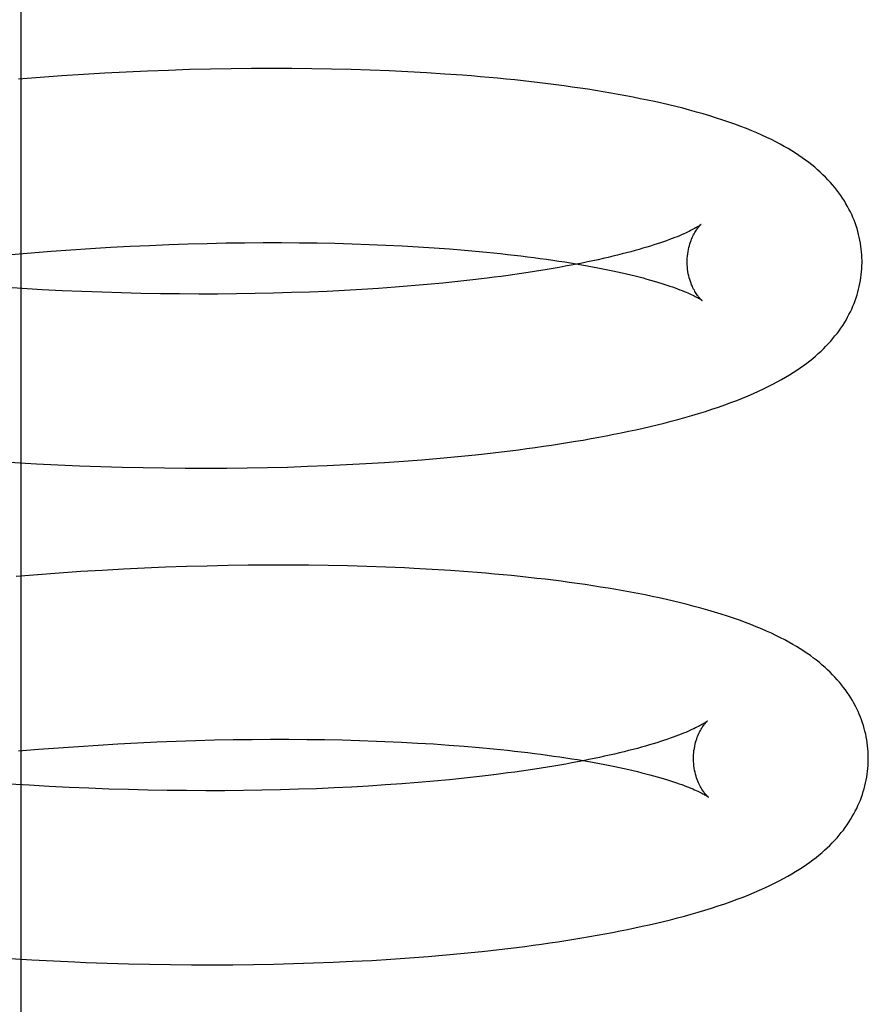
# Model space of a CAD drawing. Header units: inches. Extents: x 0 to 204, y 0 to 132.
# Tile 79 of 118: x 123.0868 to 123.1839, y 48.6282 to 48.7408. Entities that reach past the tile are written whole.
import ezdxf

# ---------------------------------------------------------------- set-up
doc = ezdxf.new("R2010")
doc.units = ezdxf.units.IN
doc.header["$LTSCALE"] = 11.243375
doc.header["$MEASUREMENT"] = 0
doc.linetypes.add('HIDDEN', pattern=[0.2, 0.1, -0.1])
doc.layers.add('DEFAULT_2', color=8, linetype='HIDDEN')

msp = doc.modelspace()

# ---------------------------------------------------------------- linework, layer by layer
at = {"layer": 'DEFAULT_2', "color": 8, "linetype": 'HIDDEN'}
for p, q in [((123.08692, 48.75702), (123.08692, 48.53702)), ((123.09655, 48.73466), (123.0941, 48.73451)), ((123.09899, 48.73478), (123.09655, 48.73466)), ((123.10142, 48.73489), (123.09899, 48.73478)), ((123.10384, 48.73498), (123.10142, 48.73489)), ((123.10624, 48.73506), (123.10384, 48.73498)), ((123.10862, 48.73512), (123.10624, 48.73506)), ((123.11098, 48.73516), (123.10862, 48.73512)), ((123.11333, 48.73519), (123.11098, 48.73516)), ((123.11565, 48.7352), (123.11333, 48.73519)), ((123.11795, 48.73519), (123.11565, 48.7352)), ((123.12023, 48.73517), (123.11795, 48.73519)), ((123.12248, 48.73513), (123.12023, 48.73517)), ((123.12471, 48.73507), (123.12248, 48.73513)), ((123.12691, 48.735), (123.12471, 48.73507)), ((123.12908, 48.73492), (123.12691, 48.735)), ((123.13122, 48.73481), (123.12908, 48.73492)), ((123.13334, 48.7347), (123.13122, 48.73481)), ((123.13542, 48.73456), (123.13334, 48.7347)), ((123.08916, 48.73418), (123.08668, 48.73398)), ((123.09163, 48.73435), (123.08916, 48.73418)), ((123.0941, 48.73451), (123.09163, 48.73435)), ((123.08811, 48.71412), (123.09039, 48.7143)), ((123.09039, 48.7143), (123.09266, 48.71447)), ((123.09266, 48.71447), (123.09492, 48.71462)), ((123.09492, 48.71462), (123.09718, 48.71475)), ((123.09718, 48.71475), (123.09942, 48.71487)), ((123.09942, 48.71487), (123.10165, 48.71497)), ((123.10165, 48.71497), (123.10386, 48.71506)), ((123.10386, 48.71506), (123.10606, 48.71514)), ((123.10606, 48.71514), (123.10824, 48.71519)), ((123.10824, 48.71519), (123.1104, 48.71524)), ((123.1104, 48.71524), (123.11253, 48.71527)), ((123.11253, 48.71527), (123.11465, 48.71528)), ((123.11465, 48.71528), (123.11674, 48.71528)), ((123.11674, 48.71528), (123.1188, 48.71527)), ((123.1188, 48.71527), (123.12084, 48.71525)), ((123.12084, 48.71525), (123.12285, 48.71521)), ((123.12285, 48.71521), (123.12483, 48.71515)), ((123.12483, 48.71515), (123.12677, 48.71508)), ((123.12677, 48.71508), (123.12868, 48.715)), ((123.12868, 48.715), (123.13056, 48.71491)), ((123.13056, 48.71491), (123.1324, 48.71481)), ((123.1324, 48.71481), (123.1342, 48.71469)), ((123.1342, 48.71469), (123.13596, 48.71456)), ((123.13596, 48.71456), (123.13769, 48.71442)), ((123.08582, 48.71393), (123.08811, 48.71412)), ((123.13863, 48.71102), (123.13694, 48.71083)), ((123.14028, 48.71122), (123.13863, 48.71102)), ((123.08708, 48.71002), (123.08479, 48.71017)), ((123.08937, 48.70989), (123.08708, 48.71002)), ((123.09165, 48.70978), (123.08937, 48.70989)), ((123.12397, 48.70981), (123.12198, 48.70971)), ((123.12593, 48.70992), (123.12397, 48.70981)), ((123.12786, 48.71005), (123.12593, 48.70992)), ((123.12975, 48.71018), (123.12786, 48.71005)), ((123.1316, 48.71033), (123.12975, 48.71018)), ((123.13342, 48.71048), (123.1316, 48.71033)), ((123.1352, 48.71065), (123.13342, 48.71048)), ((123.13694, 48.71083), (123.1352, 48.71065)), ((123.09392, 48.70968), (123.09165, 48.70978)), ((123.09618, 48.7096), (123.09392, 48.70968)), ((123.09843, 48.70953), (123.09618, 48.7096)), ((123.10067, 48.70947), (123.09843, 48.70953)), ((123.10289, 48.70943), (123.10067, 48.70947)), ((123.1051, 48.70941), (123.10289, 48.70943)), ((123.10729, 48.7094), (123.1051, 48.70941)), ((123.10946, 48.7094), (123.10729, 48.7094)), ((123.11161, 48.70942), (123.10946, 48.7094)), ((123.11373, 48.70945), (123.11161, 48.70942)), ((123.11584, 48.7095), (123.11373, 48.70945)), ((123.11791, 48.70956), (123.11584, 48.7095)), ((123.11996, 48.70963), (123.11791, 48.70956)), ((123.12198, 48.70971), (123.11996, 48.70963)), ((123.13489, 48.69063), (123.13694, 48.69082)), ((123.13694, 48.69082), (123.13896, 48.69102)), ((123.08501, 48.6902), (123.08748, 48.69006)), ((123.09118, 48.68987), (123.09364, 48.68977)), ((123.09364, 48.68977), (123.09609, 48.68968)), ((123.09609, 48.68968), (123.09852, 48.68961)), ((123.09852, 48.68961), (123.10094, 48.68956)), ((123.10094, 48.68956), (123.10335, 48.68952)), ((123.10335, 48.68952), (123.10574, 48.6895)), ((123.11048, 48.6895), (123.11282, 48.68953)), ((123.11282, 48.68953), (123.11514, 48.68957)), ((123.11514, 48.68957), (123.11743, 48.68962)), ((123.11743, 48.68962), (123.11971, 48.6897)), ((123.11971, 48.6897), (123.12196, 48.68978)), ((123.12196, 48.68978), (123.12418, 48.68989)), ((123.12418, 48.68989), (123.12638, 48.69001)), ((123.12638, 48.69001), (123.12855, 48.69014)), ((123.12855, 48.69014), (123.13069, 48.69029)), ((123.13069, 48.69029), (123.13281, 48.69045)), ((123.13281, 48.69045), (123.13489, 48.69063)), ((123.10574, 48.6895), (123.10812, 48.68949)), ((123.10812, 48.68949), (123.11048, 48.6895)), ((123.10825, 48.6783), (123.10587, 48.67823)), ((123.11061, 48.67835), (123.10825, 48.6783)), ((123.11295, 48.67838), (123.11061, 48.67835)), ((123.11527, 48.6784), (123.11295, 48.67838)), ((123.11756, 48.6784), (123.11527, 48.6784)), ((123.11984, 48.67839), (123.11756, 48.6784)), ((123.12209, 48.67836), (123.11984, 48.67839)), ((123.12432, 48.67831), (123.12209, 48.67836)), ((123.12652, 48.67825), (123.12432, 48.67831)), ((123.08886, 48.67731), (123.0864, 48.67711)), ((123.09133, 48.67749), (123.08886, 48.67731)), ((123.09378, 48.67766), (123.09133, 48.67749)), ((123.09622, 48.6778), (123.09378, 48.67766)), ((123.09866, 48.67794), (123.09622, 48.6778)), ((123.10108, 48.67805), (123.09866, 48.67794)), ((123.10348, 48.67815), (123.10108, 48.67805)), ((123.10587, 48.67823), (123.10348, 48.67815)), ((123.12869, 48.67817), (123.12652, 48.67825)), ((123.134, 48.67791), (123.1319, 48.67803)), ((123.13608, 48.67778), (123.134, 48.67791)), ((123.09803, 48.65797), (123.10027, 48.65808)), ((123.10027, 48.65808), (123.1025, 48.65819)), ((123.1025, 48.65819), (123.10471, 48.65827)), ((123.10471, 48.65827), (123.10691, 48.65835)), ((123.10691, 48.65835), (123.10909, 48.65841)), ((123.10909, 48.65841), (123.11124, 48.65845)), ((123.11124, 48.65845), (123.11338, 48.65848)), ((123.11338, 48.65848), (123.11549, 48.65849)), ((123.11549, 48.65849), (123.11758, 48.65849)), ((123.11758, 48.65849), (123.11965, 48.65848)), ((123.11965, 48.65848), (123.12168, 48.65845)), ((123.12168, 48.65845), (123.12369, 48.65841)), ((123.12369, 48.65841), (123.12566, 48.65836)), ((123.12566, 48.65836), (123.12761, 48.65829)), ((123.13046, 48.65816), (123.13231, 48.65806)), ((123.13231, 48.65806), (123.13413, 48.65795)), ((123.08668, 48.65715), (123.08897, 48.65734)), ((123.08897, 48.65734), (123.09124, 48.65752)), ((123.09124, 48.65752), (123.09352, 48.65768)), ((123.09352, 48.65768), (123.09578, 48.65783)), ((123.09578, 48.65783), (123.09803, 48.65797)), ((123.13413, 48.65795), (123.13591, 48.65783)), ((123.13591, 48.65783), (123.13765, 48.6577)), ((123.13765, 48.6577), (123.13935, 48.65755)), ((123.13237, 48.65354), (123.13052, 48.65339)), ((123.13419, 48.6537), (123.13237, 48.65354)), ((123.13596, 48.65386), (123.13419, 48.6537)), ((123.1377, 48.65404), (123.13596, 48.65386)), ((123.13939, 48.65423), (123.1377, 48.65404)), ((123.14104, 48.65443), (123.13939, 48.65423)), ((123.08788, 48.65323), (123.08559, 48.65337)), ((123.09017, 48.6531), (123.08788, 48.65323)), ((123.09245, 48.65299), (123.09017, 48.6531)), ((123.09472, 48.65289), (123.09245, 48.65299)), ((123.09698, 48.6528), (123.09472, 48.65289)), ((123.09923, 48.65273), (123.09698, 48.6528)), ((123.10147, 48.65268), (123.09923, 48.65273)), ((123.10369, 48.65264), (123.10147, 48.65268)), ((123.10589, 48.65262), (123.10369, 48.65264)), ((123.10808, 48.65261), (123.10589, 48.65262)), ((123.11025, 48.65261), (123.10808, 48.65261)), ((123.1124, 48.65263), (123.11025, 48.65261)), ((123.11452, 48.65266), (123.1124, 48.65263)), ((123.11662, 48.65271), (123.11452, 48.65266)), ((123.1187, 48.65277), (123.11662, 48.65271)), ((123.12074, 48.65284), (123.1187, 48.65277)), ((123.12276, 48.65293), (123.12074, 48.65284)), ((123.12475, 48.65302), (123.12276, 48.65293)), ((123.12671, 48.65314), (123.12475, 48.65302)), ((123.12863, 48.65326), (123.12671, 48.65314)), ((123.13052, 48.65339), (123.12863, 48.65326)), ((123.08572, 48.63341), (123.08819, 48.63327)), ((123.08819, 48.63327), (123.09066, 48.63314)), ((123.12709, 48.63321), (123.12926, 48.63335)), ((123.12926, 48.63335), (123.13141, 48.63349)), ((123.13141, 48.63349), (123.13352, 48.63366)), ((123.13352, 48.63366), (123.1356, 48.63383)), ((123.1356, 48.63383), (123.13766, 48.63403)), ((123.13766, 48.63403), (123.13968, 48.63423)), ((123.09066, 48.63314), (123.09312, 48.63303)), ((123.0968, 48.63289), (123.09923, 48.63282)), ((123.09923, 48.63282), (123.10165, 48.63276)), ((123.10165, 48.63276), (123.10406, 48.63273)), ((123.10406, 48.63273), (123.10646, 48.6327)), ((123.10646, 48.6327), (123.10883, 48.6327)), ((123.10883, 48.6327), (123.11119, 48.63271)), ((123.11119, 48.63271), (123.11353, 48.63273)), ((123.11353, 48.63273), (123.11585, 48.63278)), ((123.11585, 48.63278), (123.11814, 48.63283)), ((123.11814, 48.63283), (123.12042, 48.63291)), ((123.12042, 48.63291), (123.12267, 48.63299)), ((123.12267, 48.63299), (123.12489, 48.6331)), ((123.12489, 48.6331), (123.12709, 48.63321))]:
    msp.add_line(p, q, dxfattribs=at)
for points in [[(123.18316, 48.71325), (123.18315, 48.71353), (123.18314, 48.71387), (123.18311, 48.71421), (123.18308, 48.71455), (123.18303, 48.71489), (123.18298, 48.71522), (123.18292, 48.71556), (123.18285, 48.71589), (123.18277, 48.71622), (123.18268, 48.71655), (123.18259, 48.71688), (123.18248, 48.7172), (123.18237, 48.71753), (123.18225, 48.71785), (123.18212, 48.71817), (123.18198, 48.71848), (123.18183, 48.7188), (123.18167, 48.71911), (123.1815, 48.71942), (123.18132, 48.71973), (123.18114, 48.72004), (123.18094, 48.72035), (123.18074, 48.72065), (123.18052, 48.72096), (123.18029, 48.72126), (123.18005, 48.72157), (123.1798, 48.72187), (123.17954, 48.72217), (123.17926, 48.72247), (123.17898, 48.72276), (123.17869, 48.72305), (123.17838, 48.72334), (123.17807, 48.72362), (123.17775, 48.7239), (123.17741, 48.72417), (123.17706, 48.72444), (123.17671, 48.72471), (123.17633, 48.72498), (123.17595, 48.72524), (123.17555, 48.7255), (123.17513, 48.72577), (123.1747, 48.72603), (123.17425, 48.72628), (123.17378, 48.72654), (123.17329, 48.7268), (123.17279, 48.72706), (123.17226, 48.72731), (123.17171, 48.72757), (123.17114, 48.72782), (123.17054, 48.72807), (123.16993, 48.72832), (123.16929, 48.72857), (123.16863, 48.72881), (123.16794, 48.72906), (123.16724, 48.7293), (123.16651, 48.72953), (123.16577, 48.72976), (123.165, 48.72999), (123.16423, 48.73021), (123.16344, 48.73043), (123.16265, 48.73064), (123.16185, 48.73084), (123.16105, 48.73103), (123.16025, 48.73122), (123.15944, 48.7314), (123.15862, 48.73157), (123.1578, 48.73174), (123.15697, 48.73191), (123.15613, 48.73207), (123.15528, 48.73223), (123.15442, 48.73238), (123.15355, 48.73253), (123.15268, 48.73267), (123.15179, 48.73281), (123.1509, 48.73294), (123.14999, 48.73307), (123.14908, 48.7332), (123.14816, 48.73332), (123.14724, 48.73344), (123.1463, 48.73356), (123.14535, 48.73367), (123.1444, 48.73377), (123.14343, 48.73388), (123.14246, 48.73398), (123.14148, 48.73407), (123.14049, 48.73416), (123.13949, 48.73425), (123.13849, 48.73434), (123.13747, 48.73442), (123.13542, 48.73456)], [(123.16476, 48.71736), (123.16475, 48.71736), (123.16473, 48.71734), (123.1647, 48.71732), (123.16467, 48.7173), (123.16462, 48.71726), (123.16456, 48.71723), (123.1645, 48.71718), (123.16442, 48.71713), (123.16433, 48.71708), (123.16423, 48.71702), (123.16412, 48.71696), (123.164, 48.71689), (123.16386, 48.71681), (123.16371, 48.71673), (123.16355, 48.71665), (123.16337, 48.71656), (123.16318, 48.71647), (123.16298, 48.71638), (123.16276, 48.71628), (123.16252, 48.71618), (123.16227, 48.71607), (123.16201, 48.71596), (123.16173, 48.71585), (123.16144, 48.71574), (123.16113, 48.71562), (123.1608, 48.7155), (123.16046, 48.71538), (123.16011, 48.71526), (123.15974, 48.71514), (123.15935, 48.71501), (123.15895, 48.71489), (123.15854, 48.71476), (123.1581, 48.71463), (123.15766, 48.7145), (123.1572, 48.71437), (123.15672, 48.71424), (123.15623, 48.71411), (123.15572, 48.71398), (123.1552, 48.71385), (123.15467, 48.71372), (123.15412, 48.71359), (123.15355, 48.71346), (123.15297, 48.71333), (123.15238, 48.7132), (123.15177, 48.71307), (123.15115, 48.71295), (123.15052, 48.71282), (123.14987, 48.71269), (123.14921, 48.71257), (123.14853, 48.71245), (123.14784, 48.71233), (123.14714, 48.71221), (123.14643, 48.71209), (123.1457, 48.71198), (123.14496, 48.71186), (123.14421, 48.71175), (123.14345, 48.71164), (123.14268, 48.71153), (123.14189, 48.71142), (123.14109, 48.71132), (123.14028, 48.71122)], [(123.16316, 48.71299), (123.16316, 48.71323), (123.16317, 48.71349), (123.16319, 48.71375), (123.16322, 48.714), (123.16326, 48.71425), (123.1633, 48.71448), (123.16335, 48.71471), (123.16341, 48.71492), (123.16347, 48.71513), (123.16353, 48.71533), (123.1636, 48.71552), (123.16367, 48.71569), (123.16374, 48.71586), (123.16382, 48.71602), (123.16389, 48.71616), (123.16396, 48.7163), (123.16403, 48.71643), (123.16411, 48.71654), (123.16417, 48.71665), (123.16424, 48.71675), (123.16431, 48.71684), (123.16437, 48.71693), (123.16443, 48.717), (123.16448, 48.71707), (123.16453, 48.71713), (123.16458, 48.71719), (123.16462, 48.71723), (123.16466, 48.71727), (123.16469, 48.7173), (123.16472, 48.71733), (123.16474, 48.71735), (123.16475, 48.71736), (123.16476, 48.71736)], [(123.13769, 48.71442), (123.13936, 48.71427), (123.14019, 48.71419), (123.141, 48.71411), (123.1418, 48.71403), (123.14259, 48.71394), (123.14337, 48.71385), (123.14413, 48.71376), (123.14489, 48.71367), (123.14563, 48.71357), (123.14636, 48.71348), (123.14708, 48.71338), (123.14778, 48.71328), (123.14847, 48.71317), (123.14915, 48.71307), (123.14982, 48.71296), (123.15047, 48.71285), (123.15111, 48.71274), (123.15173, 48.71263), (123.15234, 48.71252), (123.15294, 48.71241), (123.15352, 48.71229), (123.15409, 48.71218), (123.15464, 48.71206), (123.15518, 48.71194), (123.15571, 48.71183), (123.15622, 48.71171), (123.15672, 48.71159), (123.1572, 48.71147), (123.15766, 48.71136), (123.15811, 48.71124), (123.15855, 48.71112), (123.15897, 48.711), (123.15937, 48.71089), (123.15976, 48.71077), (123.16014, 48.71066), (123.1605, 48.71054), (123.16084, 48.71043), (123.16117, 48.71032), (123.16148, 48.71021), (123.16178, 48.71011), (123.16207, 48.71), (123.16233, 48.7099), (123.16258, 48.7098), (123.16282, 48.7097), (123.16304, 48.70961), (123.16325, 48.70952), (123.16345, 48.70944), (123.16363, 48.70935), (123.16379, 48.70927), (123.16395, 48.7092), (123.16409, 48.70913), (123.16421, 48.70906), (123.16433, 48.709), (123.16443, 48.70894), (123.16452, 48.70889), (123.1646, 48.70884), (123.16467, 48.7088), (123.16472, 48.70876), (123.16477, 48.70873), (123.16481, 48.70871), (123.16484, 48.70869), (123.16484, 48.70868)], [(123.13896, 48.69102), (123.13996, 48.69113), (123.14095, 48.69124), (123.14193, 48.69136), (123.1429, 48.69148), (123.14387, 48.6916), (123.14482, 48.69173), (123.14577, 48.69186), (123.14671, 48.69199), (123.14764, 48.69213), (123.14856, 48.69227), (123.14947, 48.69241), (123.15038, 48.69256), (123.15127, 48.69271), (123.15216, 48.69287), (123.15304, 48.69303), (123.15391, 48.69319), (123.15477, 48.69336), (123.15562, 48.69353), (123.15646, 48.69371), (123.15729, 48.69389), (123.15811, 48.69407), (123.15892, 48.69426), (123.15973, 48.69445), (123.16053, 48.69465), (123.16132, 48.69486), (123.16211, 48.69507), (123.1629, 48.69529), (123.16369, 48.69551), (123.16447, 48.69574), (123.16524, 48.69598), (123.16599, 48.69623), (123.16673, 48.69648), (123.16746, 48.69673), (123.16816, 48.69698), (123.16884, 48.69724), (123.16949, 48.6975), (123.17012, 48.69776), (123.17073, 48.69802), (123.17132, 48.69829), (123.17189, 48.69855), (123.17243, 48.69881), (123.17296, 48.69908), (123.17346, 48.69935), (123.17394, 48.69961), (123.17441, 48.69988), (123.17485, 48.70015), (123.17528, 48.70042), (123.17569, 48.70068), (123.17608, 48.70095), (123.17646, 48.70122), (123.17683, 48.70149), (123.17718, 48.70176), (123.17752, 48.70204), (123.17784, 48.70231), (123.17816, 48.70259), (123.17847, 48.70287), (123.17876, 48.70315), (123.17904, 48.70344), (123.17931, 48.70373), (123.17958, 48.70402), (123.17983, 48.70431), (123.18007, 48.70461), (123.18031, 48.7049), (123.18053, 48.7052), (123.18074, 48.70551), (123.18095, 48.70581), (123.18114, 48.70612), (123.18133, 48.70643), (123.18151, 48.70674), (123.18167, 48.70706), (123.18183, 48.70737), (123.18198, 48.70769), (123.18212, 48.70801), (123.18225, 48.70833), (123.18237, 48.70865), (123.18249, 48.70897), (123.18259, 48.7093), (123.18269, 48.70962), (123.18277, 48.70995), (123.18285, 48.71028), (123.18292, 48.71061), (123.18298, 48.71095), (123.18303, 48.71128), (123.18308, 48.71161), (123.18311, 48.71195), (123.18314, 48.71228), (123.18315, 48.71262), (123.18316, 48.71296), (123.18316, 48.71325)], [(123.16484, 48.70868), (123.16485, 48.70867), (123.16486, 48.70867), (123.16487, 48.70866), (123.16486, 48.70867), (123.16485, 48.70868), (123.16483, 48.7087), (123.1648, 48.70872), (123.16477, 48.70875), (123.16473, 48.70879), (123.16469, 48.70883), (123.16464, 48.70888), (123.16459, 48.70894), (123.16453, 48.70901), (123.16447, 48.70908), (123.16441, 48.70916), (123.16434, 48.70925), (123.16427, 48.70935), (123.1642, 48.70946), (123.16413, 48.70957), (123.16405, 48.70969), (123.16398, 48.70983), (123.1639, 48.70997), (123.16382, 48.71012), (123.16375, 48.71029), (123.16367, 48.71046), (123.1636, 48.71064), (123.16353, 48.71084), (123.16346, 48.71105), (123.1634, 48.71127), (123.16334, 48.71149), (123.16329, 48.71173), (123.16325, 48.71198), (123.16321, 48.71223), (123.16319, 48.71249), (123.16317, 48.71275), (123.16316, 48.71299)], [(123.08748, 48.69006), (123.08872, 48.68999), (123.09118, 48.68987)], [(123.1319, 48.67803), (123.13084, 48.67808), (123.12869, 48.67817)], [(123.18388, 48.65646), (123.18387, 48.65674), (123.18386, 48.65708), (123.18383, 48.65741), (123.1838, 48.65775), (123.18376, 48.65808), (123.18371, 48.65841), (123.18364, 48.65875), (123.18358, 48.65908), (123.1835, 48.65941), (123.18341, 48.65973), (123.18332, 48.66006), (123.18321, 48.66038), (123.1831, 48.66071), (123.18298, 48.66103), (123.18285, 48.66135), (123.18271, 48.66166), (123.18256, 48.66198), (123.18241, 48.66229), (123.18224, 48.6626), (123.18206, 48.66291), (123.18188, 48.66322), (123.18169, 48.66352), (123.18148, 48.66383), (123.18127, 48.66413), (123.18105, 48.66442), (123.18082, 48.66472), (123.18058, 48.66501), (123.18033, 48.6653), (123.18007, 48.66559), (123.1798, 48.66587), (123.17952, 48.66615), (123.17923, 48.66643), (123.17893, 48.66671), (123.17861, 48.66698), (123.17829, 48.66725), (123.17796, 48.66752), (123.17761, 48.66778), (123.17725, 48.66805), (123.17688, 48.66831), (123.1765, 48.66857), (123.1761, 48.66882), (123.17568, 48.66908), (123.17525, 48.66934), (123.17479, 48.66959), (123.17432, 48.66985), (123.17383, 48.6701), (123.17332, 48.67036), (123.17279, 48.67061), (123.17224, 48.67086), (123.17167, 48.67111), (123.17107, 48.67136), (123.17045, 48.6716), (123.16982, 48.67185), (123.16915, 48.67209), (123.16847, 48.67233), (123.16776, 48.67257), (123.16703, 48.6728), (123.16628, 48.67303), (123.16552, 48.67326), (123.16474, 48.67348), (123.16396, 48.67369), (123.16317, 48.6739), (123.16238, 48.67409), (123.16158, 48.67429), (123.16078, 48.67447), (123.15997, 48.67465), (123.15916, 48.67482), (123.15835, 48.67499), (123.15752, 48.67515), (123.15669, 48.67531), (123.15584, 48.67546), (123.15499, 48.67561), (123.15413, 48.67576), (123.15325, 48.6759), (123.15237, 48.67604), (123.15148, 48.67617), (123.15058, 48.6763), (123.14967, 48.67643), (123.14875, 48.67655), (123.14783, 48.67667), (123.1469, 48.67678), (123.14596, 48.67689), (123.14501, 48.677), (123.14405, 48.6771), (123.14308, 48.6772), (123.1421, 48.67729), (123.14112, 48.67738), (123.14013, 48.67747), (123.13913, 48.67755), (123.13812, 48.67763), (123.13608, 48.67778)], [(123.16548, 48.66057), (123.16547, 48.66056), (123.16545, 48.66055), (123.16542, 48.66053), (123.16539, 48.6605), (123.16534, 48.66047), (123.16529, 48.66044), (123.16522, 48.66039), (123.16514, 48.66034), (123.16506, 48.66029), (123.16496, 48.66023), (123.16485, 48.66017), (123.16472, 48.6601), (123.16458, 48.66002), (123.16444, 48.65994), (123.16427, 48.65986), (123.1641, 48.65978), (123.16391, 48.65968), (123.1637, 48.65959), (123.16348, 48.65949), (123.16325, 48.65939), (123.163, 48.65928), (123.16274, 48.65918), (123.16246, 48.65906), (123.16217, 48.65895), (123.16186, 48.65884), (123.16154, 48.65872), (123.1612, 48.6586), (123.16084, 48.65847), (123.16047, 48.65835), (123.16009, 48.65822), (123.15969, 48.6581), (123.15927, 48.65797), (123.15884, 48.65784), (123.15839, 48.65771), (123.15793, 48.65758), (123.15746, 48.65745), (123.15697, 48.65732), (123.15646, 48.65719), (123.15594, 48.65706), (123.15541, 48.65693), (123.15486, 48.6568), (123.15429, 48.65667), (123.15371, 48.65654), (123.15312, 48.65641), (123.15252, 48.65629), (123.1519, 48.65616), (123.15126, 48.65603), (123.15061, 48.65591), (123.14995, 48.65579), (123.14928, 48.65566), (123.14859, 48.65554), (123.14789, 48.65542), (123.14718, 48.65531), (123.14646, 48.65519), (123.14572, 48.65507), (123.14497, 48.65496), (123.14421, 48.65485), (123.14343, 48.65474), (123.14265, 48.65464), (123.14185, 48.65453), (123.14104, 48.65443)], [(123.16388, 48.6562), (123.16388, 48.65644), (123.16389, 48.6567), (123.16391, 48.65696), (123.16394, 48.65721), (123.16398, 48.65745), (123.16402, 48.65769), (123.16407, 48.65792), (123.16413, 48.65813), (123.16419, 48.65834), (123.16425, 48.65854), (123.16432, 48.65873), (123.16439, 48.6589), (123.16446, 48.65907), (123.16454, 48.65923), (123.16461, 48.65937), (123.16468, 48.65951), (123.16475, 48.65963), (123.16482, 48.65975), (123.16489, 48.65986), (123.16496, 48.65996), (123.16503, 48.66005), (123.16509, 48.66014), (123.16515, 48.66021), (123.1652, 48.66028), (123.16525, 48.66034), (123.1653, 48.66039), (123.16534, 48.66044), (123.16538, 48.66048), (123.16541, 48.66051), (123.16544, 48.66054), (123.16546, 48.66056), (123.16547, 48.66057), (123.16548, 48.66057)], [(123.12761, 48.65829), (123.12951, 48.65821), (123.13046, 48.65816)], [(123.13935, 48.65755), (123.141, 48.65739), (123.14181, 48.65731), (123.14261, 48.65723), (123.1434, 48.65714), (123.14418, 48.65705), (123.14494, 48.65696), (123.14569, 48.65687), (123.14643, 48.65677), (123.14716, 48.65667), (123.14788, 48.65657), (123.14858, 48.65647), (123.14927, 48.65637), (123.14995, 48.65626), (123.15061, 48.65616), (123.15126, 48.65605), (123.1519, 48.65594), (123.15252, 48.65583), (123.15313, 48.65572), (123.15373, 48.6556), (123.15431, 48.65549), (123.15487, 48.65537), (123.15543, 48.65526), (123.15596, 48.65514), (123.15649, 48.65502), (123.157, 48.65491), (123.15749, 48.65479), (123.15797, 48.65467), (123.15843, 48.65455), (123.15888, 48.65443), (123.15932, 48.65432), (123.15974, 48.6542), (123.16014, 48.65408), (123.16053, 48.65397), (123.1609, 48.65385), (123.16126, 48.65374), (123.1616, 48.65363), (123.16193, 48.65352), (123.16224, 48.65341), (123.16253, 48.6533), (123.16282, 48.6532), (123.16308, 48.6531), (123.16333, 48.653), (123.16357, 48.6529), (123.16379, 48.65281), (123.16399, 48.65272), (123.16419, 48.65263), (123.16437, 48.65255), (123.16453, 48.65247), (123.16468, 48.6524), (123.16482, 48.65233), (123.16495, 48.65226), (123.16506, 48.6522), (123.16516, 48.65214), (123.16525, 48.65209), (123.16533, 48.65205), (123.16539, 48.652), (123.16545, 48.65197), (123.1655, 48.65194), (123.16553, 48.65191), (123.16556, 48.65189), (123.16556, 48.65189)], [(123.13968, 48.63423), (123.14068, 48.63434), (123.14166, 48.63445), (123.14265, 48.63457), (123.14362, 48.63469), (123.14458, 48.63481), (123.14554, 48.63494), (123.14649, 48.63507), (123.14743, 48.6352), (123.14836, 48.63534), (123.14928, 48.63548), (123.15019, 48.63562), (123.15109, 48.63577), (123.15199, 48.63592), (123.15287, 48.63608), (123.15375, 48.63624), (123.15462, 48.6364), (123.15548, 48.63657), (123.15633, 48.63674), (123.15718, 48.63692), (123.15801, 48.6371), (123.15883, 48.63728), (123.15965, 48.63747), (123.16045, 48.63766), (123.16125, 48.63786), (123.16205, 48.63807), (123.16284, 48.63828), (123.16363, 48.6385), (123.16441, 48.63872), (123.16519, 48.63895), (123.16596, 48.63919), (123.16671, 48.63944), (123.16745, 48.63968), (123.16818, 48.63994), (123.16888, 48.64019), (123.16955, 48.64045), (123.17021, 48.64071), (123.17084, 48.64097), (123.17145, 48.64123), (123.17204, 48.64149), (123.1726, 48.64176), (123.17315, 48.64202), (123.17367, 48.64229), (123.17418, 48.64256), (123.17466, 48.64282), (123.17513, 48.64309), (123.17557, 48.64336), (123.176, 48.64362), (123.17641, 48.64389), (123.1768, 48.64416), (123.17718, 48.64443), (123.17755, 48.6447), (123.1779, 48.64497), (123.17824, 48.64524), (123.17856, 48.64552), (123.17888, 48.6458), (123.17918, 48.64608), (123.17948, 48.64636), (123.17976, 48.64665), (123.18003, 48.64693), (123.1803, 48.64723), (123.18055, 48.64752), (123.18079, 48.64781), (123.18103, 48.64811), (123.18125, 48.64841), (123.18146, 48.64872), (123.18167, 48.64902), (123.18186, 48.64933), (123.18205, 48.64964), (123.18223, 48.64995), (123.18239, 48.65027), (123.18255, 48.65058), (123.1827, 48.6509), (123.18284, 48.65122), (123.18297, 48.65154), (123.18309, 48.65186), (123.18321, 48.65218), (123.18331, 48.65251), (123.18341, 48.65283), (123.18349, 48.65316), (123.18357, 48.65349), (123.18364, 48.65382), (123.1837, 48.65416), (123.18375, 48.65449), (123.1838, 48.65482), (123.18383, 48.65516), (123.18386, 48.65549), (123.18387, 48.65583), (123.18388, 48.65617), (123.18388, 48.65646)], [(123.16556, 48.65189), (123.16558, 48.65188), (123.16559, 48.65187), (123.16558, 48.65188), (123.16557, 48.65189), (123.16555, 48.65191), (123.16552, 48.65193), (123.16549, 48.65196), (123.16545, 48.652), (123.16541, 48.65205), (123.16536, 48.6521), (123.1653, 48.65216), (123.16525, 48.65222), (123.16519, 48.6523), (123.16512, 48.65238), (123.16506, 48.65247), (123.16499, 48.65257), (123.16491, 48.65268), (123.16484, 48.65279), (123.16477, 48.65292), (123.16469, 48.65305), (123.16461, 48.6532), (123.16454, 48.65335), (123.16446, 48.65352), (123.16438, 48.65369), (123.16431, 48.65388), (123.16424, 48.65407), (123.16418, 48.65428), (123.16412, 48.6545), (123.16406, 48.65472), (123.16401, 48.65495), (123.16397, 48.6552), (123.16393, 48.65545), (123.16391, 48.6557), (123.16389, 48.65596), (123.16388, 48.6562)], [(123.09312, 48.63303), (123.09435, 48.63298), (123.0968, 48.63289)]]:
    msp.add_lwpolyline(points, dxfattribs=at)

doc.saveas('drawing.dxf')
